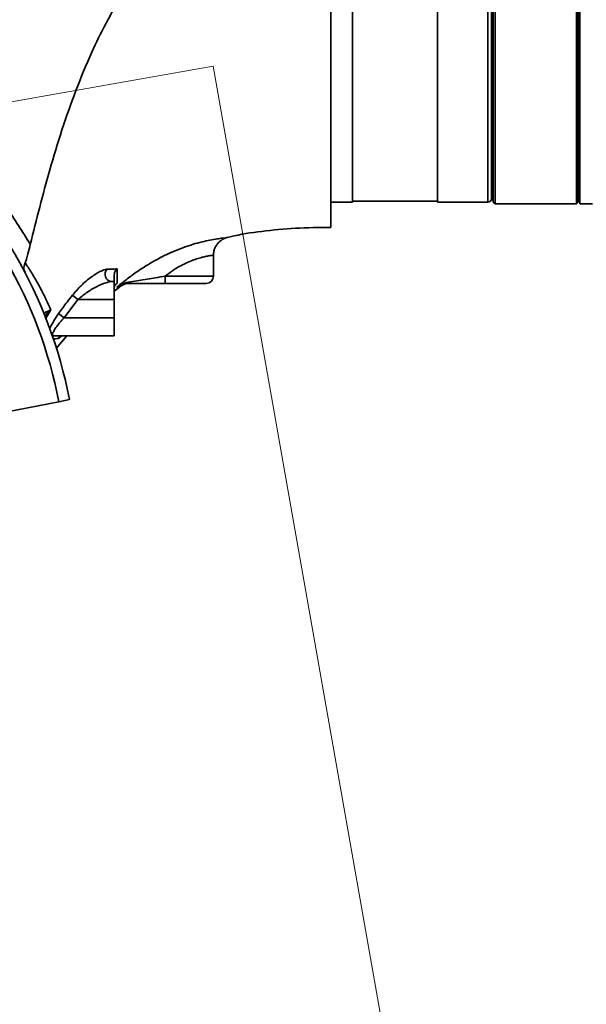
# Model space of a CAD drawing. Header units: millimetres. Extents: x -8713 to 3261, y -18743 to -8704.
# Tile 77 of 133: x -3951 to -3794, y -11531 to -11258. Entities that reach past the tile are written whole.
import ezdxf

# ---------------------------------------------------------------- set-up
doc = ezdxf.new("R2010")
doc.units = ezdxf.units.MM
doc.header["$LTSCALE"] = 10
doc.header["$PDSIZE"] = -1
doc.linetypes.add('CENTER', pattern=[50.8, 31.75, -6.35, 6.35, -6.35])
doc.layers.get('Defpoints').update_dxf_attribs({"true_color": 0x5e5e5e})
doc.layers.add('2细线层', color=4, linetype='Continuous', lineweight=13)
doc.layers.add('中心线层', color=1, linetype='CENTER')
doc.layers.add('细实线层', color=7, linetype='Continuous')
doc.dimstyles.new('ISO-25', dxfattribs={"dimscale": 20, "dimtxt": 4, "dimasz": 3.05, "dimexe": 3, "dimexo": 0.625, "dimtad": 1, "dimdec": 0, "dimtxsty": 'Standard', "dimcen": 2.5, "dimclrd": 1, "dimclre": 1, "dimclrt": 4, "dimadec": 1, "dimazin": 2, "dimtfac": 1, "dimtdec": 0, "dimtmove": 0, "dimatfit": 0, "dimfxl": 1, "dimarcsym": 0})

# ---------------------------------------------------------------- blocks, each defined once
blk = doc.blocks.new('*D241')
at = {"color": 1, "lineweight": -2, "transparency": 16777216}
for p, q in [((-4065.11, -11263.62), (-4065.11, -10988.49)), ((-3154.11, -11150.51), (-3154.11, -10988.49)), ((-4004.11, -11048.49), (-3215.11, -11048.49))]:
    blk.add_line(p, q, dxfattribs=at)
at = {"color": 1, "lineweight": 20, "transparency": 16777216}
for points in [[(-4004.11, -11038.33), (-4004.11, -11058.66), (-4065.11, -11048.49)], [(-3215.11, -11038.33), (-3215.11, -11058.66), (-3154.11, -11048.49)]]:
    blk.add_solid(points, dxfattribs=at)
at = {"layer": 'Defpoints', "color": 0, "lineweight": 20, "transparency": 16777216}
for p in [(-3154.11, -11048.49), (-3154.11, -11163.01), (-4065.11, -11276.12)]:
    blk.add_point(p, dxfattribs=at)
at = {"color": 4, "transparency": 16777216, "insert": (-3609.61, -10995.99), "char_height": 80, "attachment_point": 5}
blk.add_mtext('{\\fSimHei|b0|i0|c134|p49;911}', dxfattribs=at)
blk = doc.blocks.new('*D248')
at = {"layer": 'Defpoints', "color": 0, "lineweight": 20, "transparency": 16777216}
for p in [(-4093.15, -11218.36), (-3002.37, -11218.36), (-3897.69, -11358.84), (-3704.6, -11510.99), (-3739.5, -12256)]:
    blk.add_point(p, dxfattribs=at)
at = {"layer": '中心线层', "color": 1, "lineweight": -2, "transparency": 16777216}
blk.add_arc((-3922.46, -11218.36), 364.82, 289.5913, 350.4087, dxfattribs=at)
at = {"layer": '中心线层', "color": 1, "lineweight": 20, "transparency": 16777216}
for points in [[(-3572.87, -11278.3), (-3552.61, -11280), (-3557.64, -11218.36)], [(-3797.53, -11571.89), (-3802.73, -11552.23), (-3859.11, -11577.64)]]:
    blk.add_solid(points, dxfattribs=at)
at = {"layer": '中心线层', "color": 4, "lineweight": 20, "transparency": 16777216, "insert": (-3683.55, -11418.83), "char_height": 80, "attachment_point": 5, "rotation": 50}
blk.add_mtext('80°', dxfattribs=at)
blk = doc.blocks.new('*D249')
at = {"layer": 'Defpoints', "color": 0, "linetype": 'ByBlock', "lineweight": 20, "transparency": 16777216}
for p in [(-4065.11, -11300.72), (-4065.11, -12080.72), (-4065.11, -12168.36), (-3637, -12296.53), (-3798.33, -12901.32)]:
    blk.add_point(p, dxfattribs=at)
at = {"layer": '中心线层', "color": 1, "linetype": 'ByBlock', "lineweight": -2, "transparency": 16777216}
blk.add_arc((-4065.11, -12168.36), 446.88, 297.8271, 82.1729, dxfattribs=at)
at = {"layer": '中心线层', "color": 1, "linetype": 'ByBlock', "lineweight": 20, "transparency": 16777216}
for points in [[(-4004.94, -11735.79), (-4003.55, -11715.51), (-4065.11, -11721.49)], [(-3852.38, -12572.86), (-3860.62, -12554.27), (-3912.27, -12588.29)]]:
    blk.add_solid(points, dxfattribs=at)
at = {"layer": '中心线层', "color": 4, "linetype": 'ByBlock', "lineweight": 20, "transparency": 16777216, "insert": (-3572.87, -12081.57), "char_height": 80, "attachment_point": 5, "rotation": 280}
blk.add_mtext('160°', dxfattribs=at)
blk = doc.blocks.new('10')
at = {"color": 4}
blk.add_arc((0, 0), 1706.72, 290, 188, dxfattribs=at)

msp = doc.modelspace()

# ---------------------------------------------------------------- linework, layer by layer
at = {"layer": '中心线层', "color": 2, "linetype": 'CENTER', "lineweight": 20}
for p, q in [((-4065.11, -11300.72), (-3897.69, -11271.2)), ((-3897.69, -11271.2), (-3739.5, -12168.36))]:
    msp.add_line(p, q, dxfattribs=at)
at = {"layer": '细实线层', "linetype": 'Continuous', "lineweight": 35}
for p, q in [((-3819.61, -11127.36), (-3819.61, -11309.36)), ((-3797.11, -11309.36), (-3797.11, -11127.36)), ((-3859.11, -11308.86), (-3859.11, -11127.86)), ((-3835.61, -11127.86), (-3835.61, -11308.86)), ((-3820.11, -11308.86), (-3820.11, -11127.86)), ((-3796.61, -11127.86), (-3796.61, -11308.86)), ((-3821.61, -11218.36), (-3821.61, -11308.86)), ((-3820.61, -11255.21), (-3820.61, -11266.01)), ((-3820.61, -11266.01), (-3820.11, -11266.01)), ((-3820.11, -11286.14), (-3820.61, -11286.14)), ((-3820.61, -11286.14), (-3820.61, -11296.94)), ((-3796.61, -11288.36), (-3796.11, -11288.36)), ((-3820.61, -11296.94), (-3820.11, -11296.94)), ((-3820.11, -11297.46), (-3820.61, -11297.46)), ((-3820.61, -11297.46), (-3820.61, -11308.26)), ((-3865.11, -11308.86), (-3859.11, -11308.86)), ((-3859.11, -11308.61), (-3835.61, -11308.61)), ((-3835.61, -11308.86), (-3821.61, -11308.86)), ((-3820.61, -11308.26), (-3820.11, -11308.26)), ((-3820.11, -11308.86), (-3819.61, -11309.36)), ((-3819.61, -11309.36), (-3797.11, -11309.36)), ((-3797.11, -11309.36), (-3796.61, -11308.86)), ((-3796.11, -11309.36), (-3792.61, -11309.35)), ((-3893.79, -11318.67), (-3893.74, -11318.66)), ((-3897.61, -11329.36), (-3897.61, -11323.53)), ((-3911.02, -11329.36), (-3897.61, -11329.36)), ((-3925.79, -11330.86), (-3925.11, -11330.86)), ((-3925.11, -11330.86), (-3925.11, -11335.86)), ((-3899.61, -11331.36), (-3910.87, -11331.36)), ((-3936.7, -11334.66), (-3935.2, -11335.86)), ((-3925.11, -11333.49), (-3923.64, -11332.42)), ((-3935.2, -11335.86), (-3938.96, -11340.86)), ((-3925.11, -11335.86), (-3935.2, -11335.86)), ((-3925.11, -11335.86), (-3925.11, -11340.86)), ((-3942.71, -11338.66), (-3944.15, -11341.15)), ((-3940.55, -11339.74), (-3938.96, -11340.86)), ((-3938.96, -11340.86), (-3925.11, -11340.86)), ((-3925.11, -11340.86), (-3925.11, -11345.86)), ((-3925.11, -11345.86), (-3941.95, -11345.86)), ((-3941.23, -11349.43), (-3938.28, -11345.86)), ((-3940.44, -11364.13), (-3959.09, -11367.76)), ((-3937.49, -11363.56), (-3940.44, -11364.13))]:
    msp.add_line(p, q, dxfattribs=at)
at = {"layer": '细实线层', "linetype": 'Continuous', "lineweight": 35, "flags": 128}
msp.add_lwpolyline([(-3942.24, -11345.89), (-3942.19, -11345.88), (-3941.95, -11345.86)], dxfattribs=at)
at = {"layer": '细实线层', "linetype": 'Continuous', "lineweight": 35}
for centre, radius, start, end in [((-4065.11, -11388.36), 130, 11, 49), ((-4065.11, -11388.36), 127, 11, 49), ((-3821.61, -11307.86), 1, 270, 0), ((-3925.62, -11328.85), 2.02, 136.0031, 265.1032), ((-3904.06, -11329.86), 6.98, 175.9119, 192.4389), ((-3899.61, -11329.36), 2, 270, 0), ((-3920.68, -11336.36), 5, 90.102, 126.9742), ((-3921.18, -11330.74), 0.638, 282.6257, 345.3135), ((-3939.15, -11347.83), 1.97, 90.0873, 143.1003)]:
    msp.add_arc(centre, radius, start, end, dxfattribs=at)
for points, knots in [([(-3796.11, -11127.36), (-3796.11, -11127.45), (-3796.11, -11127.62), (-3796.11, -11128.97), (-3796.11, -11131.13), (-3796.11, -11134.14), (-3796.11, -11137.95), (-3796.11, -11142.54), (-3796.11, -11147.86), (-3796.11, -11153.9), (-3796.11, -11160.54), (-3796.11, -11167.73), (-3796.11, -11175.38), (-3796.11, -11183.47), (-3796.11, -11191.92), (-3796.11, -11200.61), (-3796.11, -11209.43), (-3796.11, -11218.36), (-3796.11, -11227.3), (-3796.11, -11236.18), (-3796.11, -11244.87), (-3796.11, -11253.29), (-3796.11, -11261.35), (-3796.11, -11269.02), (-3796.11, -11276.2), (-3796.11, -11282.81), (-3796.11, -11288.81), (-3796.11, -11294.14), (-3796.11, -11298.73), (-3796.11, -11302.55), (-3796.11, -11305.57), (-3796.11, -11307.74), (-3796.11, -11309.11), (-3796.11, -11309.28), (-3796.11, -11309.36)], [0, 0, 0, 0, 0.031298, 0.062381, 0.093547, 0.124936, 0.156076, 0.187169, 0.218509, 0.24992, 0.281357, 0.312549, 0.343626, 0.374887, 0.406377, 0.437657, 0.468736, 0.499913, 0.531322, 0.562583, 0.593931, 0.625244, 0.656329, 0.687485, 0.718875, 0.750024, 0.781111, 0.812434, 0.843706, 0.874785, 0.90597, 0.937378, 0.968641, 1, 1, 1, 1]), ([(-3865.11, -11218.36), (-3865.11, -11222.19), (-3865.11, -11229.86), (-3865.11, -11241.2), (-3865.11, -11252.21), (-3865.11, -11262.76), (-3865.11, -11272.7), (-3865.11, -11281.88), (-3865.11, -11290.17), (-3865.11, -11297.47), (-3865.11, -11303.67), (-3865.11, -11308.68), (-3865.11, -11312.47), (-3865.11, -11314.84), (-3865.11, -11315.93), (-3865.11, -11315.76), (-3865.11, -11315.71)], [0, 0, 0, 0, 0.075037, 0.150139, 0.225178, 0.300214, 0.375317, 0.450356, 0.525391, 0.600495, 0.675534, 0.750569, 0.825672, 0.900712, 0.975747, 1, 1, 1, 1]), ([(-3820.61, -11307.86), (-3820.61, -11307.79), (-3820.61, -11307.65), (-3820.61, -11306.46), (-3820.61, -11304.53), (-3820.61, -11301.69), (-3820.61, -11297.98), (-3820.61, -11293.39), (-3820.61, -11287.96), (-3820.61, -11281.76), (-3820.61, -11274.89), (-3820.61, -11267.45), (-3820.61, -11259.58), (-3820.61, -11251.42), (-3820.61, -11243.1), (-3820.61, -11234.8), (-3820.61, -11226.55), (-3820.61, -11221.09), (-3820.61, -11218.36)], [0, 0, 0, 0, 0.058247, 0.116497, 0.177469, 0.239988, 0.303803, 0.368625, 0.434138, 0.5, 0.565862, 0.631375, 0.696197, 0.760012, 0.822531, 0.883503, 0.941751, 1, 1, 1, 1]), ([(-3948.37, -11320.56), (-3946.65, -11313.67), (-3943.99, -11303.04), (-3939.65, -11288.87), (-3935.83, -11277.95), (-3931.78, -11268.15), (-3927.56, -11259.48), (-3923.25, -11251.95), (-3918.39, -11244.75), (-3914.56, -11240.41), (-3912.65, -11238.24)], [0, 0, 0, 0, 0.234954, 0.362472, 0.489985, 0.617491, 0.713124, 0.808754, 0.904381, 1, 1, 1, 1]), ([(-3980.37, -11283.27), (-3977.23, -11285.94), (-3970.95, -11291.27), (-3962.53, -11300.34), (-3954.85, -11310.04), (-3950.53, -11317.05), (-3948.37, -11320.56)], [0, 0, 0, 0, 0.2500638, 0.4999993, 0.7499608, 1, 1, 1, 1]), ([(-3893.73, -11318.69), (-3893.48, -11318.62), (-3890.39, -11317.77), (-3884.09, -11316.88), (-3874.78, -11315.97), (-3868.38, -11315.9), (-3865.11, -11315.86)], [0, 0, 0, 0, 0.027003, 0.334008, 0.659488, 1, 1, 1, 1]), ([(-3948.37, -11320.56), (-3948.58, -11321.45), (-3948.91, -11322.82), (-3949.4, -11324.57), (-3949.65, -11325.35), (-3949.77, -11325.7)], [0, 0, 0, 0, 0.500388, 0.775302, 1, 1, 1, 1]), ([(-3924.37, -11332.4), (-3923.95, -11332.06), (-3923.24, -11331.47), (-3921.61, -11330.18), (-3919.41, -11328.54), (-3916.52, -11326.61), (-3913.59, -11324.88), (-3910.77, -11323.43), (-3907.96, -11322.18), (-3905.24, -11321.16), (-3902.6, -11320.33), (-3900.17, -11319.71), (-3897.99, -11319.27), (-3896.2, -11318.98), (-3894.85, -11318.8), (-3894, -11318.71), (-3893.85, -11318.68), (-3893.79, -11318.67)], [0, 0, 0, 0, 0.043191, 0.073236, 0.158966, 0.246278, 0.320925, 0.396831, 0.466476, 0.53751, 0.606176, 0.676592, 0.743953, 0.813361, 0.878529, 0.945899, 1, 1, 1, 1]), ([(-3897.57, -11323.53), (-3897.58, -11323.34), (-3897.61, -11322.77), (-3897.36, -11321.86), (-3896.91, -11320.91), (-3896.33, -11320.15), (-3895.7, -11319.57), (-3895.06, -11319.16), (-3894.49, -11318.89), (-3894.04, -11318.73), (-3893.85, -11318.69), (-3893.79, -11318.67)], [0, 0, 0, 0, 0.0830438, 0.2525024, 0.4050912, 0.5440008, 0.670028, 0.7826425, 0.8795626, 0.9562786, 1, 1, 1, 1]), ([(-3897.62, -11323.53), (-3897.62, -11323.53), (-3897.56, -11323.53), (-3897.79, -11323.57), (-3898.33, -11323.65), (-3899.23, -11323.8), (-3900.43, -11324.05), (-3901.88, -11324.43), (-3903.53, -11325), (-3905.3, -11325.75), (-3907.14, -11326.71), (-3909.08, -11327.9), (-3910.34, -11328.85), (-3911.02, -11329.36)], [0, 0, 0, 0, 0.010438, 0.108004, 0.202878, 0.300561, 0.395446, 0.493361, 0.588054, 0.68583, 0.783298, 0.883345, 1, 1, 1, 1]), ([(-3949.77, -11325.7), (-3949.88, -11326), (-3950.1, -11326.61), (-3950.21, -11327.49), (-3949.95, -11328.01), (-3949.78, -11328.36)], [0, 0, 0, 0, 0.248508, 0.49982, 1, 1, 1, 1]), ([(-3949.77, -11325.7), (-3949.75, -11325.73), (-3949.7, -11325.79), (-3949.65, -11325.87), (-3949.63, -11325.9)], [0, 0, 0, 0, 0.497306, 1, 1, 1, 1]), ([(-3949.63, -11325.9), (-3949.04, -11326.8), (-3947.87, -11328.57), (-3945.85, -11332.07), (-3944.1, -11335.54), (-3943.17, -11337.62), (-3942.71, -11338.66)], [0, 0, 0, 0, 0.256967, 0.508222, 0.755386, 1, 1, 1, 1]), ([(-3936.7, -11334.66), (-3935.91, -11333.75), (-3934.23, -11331.8), (-3931.91, -11329.88), (-3930.05, -11328.63), (-3928.6, -11327.84), (-3927.59, -11327.48), (-3927.14, -11327.45), (-3927.07, -11327.44)], [0, 0, 0, 0, 0.245752, 0.522743, 0.657111, 0.791295, 0.96728, 1, 1, 1, 1]), ([(-3927.07, -11327.44), (-3926.52, -11327.42), (-3925.85, -11327.41), (-3924.94, -11327.38), (-3924.58, -11327.37), (-3924.33, -11327.36)], [0, 0, 0, 0, 0.598125, 0.710028, 1, 1, 1, 1]), ([(-3925.11, -11329), (-3925.08, -11328.77), (-3925.04, -11328.31), (-3924.73, -11327.76), (-3924.45, -11327.47), (-3924.33, -11327.36), (-3924.33, -11327.36)], [0, 0, 0, 0, 0.368545, 0.736752, 0.993156, 1, 1, 1, 1]), ([(-3925.11, -11329), (-3925.11, -11329.02), (-3925.11, -11329.15), (-3925.11, -11329.43), (-3925.11, -11329.87), (-3925.11, -11330.47), (-3925.11, -11330.81), (-3925.11, -11330.85), (-3925.11, -11330.86)], [0, 0, 0, 0, 0.0134174, 0.0711856, 0.1614707, 0.3417585, 0.763714, 1, 1, 1, 1]), ([(-3924.33, -11327.36), (-3924.33, -11327.64), (-3924.33, -11328.4), (-3924.33, -11329.89), (-3924.32, -11330.77), (-3924.32, -11331.34)], [0, 0, 0, 0, 0.162682, 0.45126, 1, 1, 1, 1]), ([(-3920.56, -11330.9), (-3919.82, -11330.8), (-3917.51, -11330.5), (-3914.34, -11329.93), (-3911.9, -11329.51), (-3911.02, -11329.36)], [0, 0, 0, 0, 0.2324594, 0.7214613, 1, 1, 1, 1]), ([(-3925.79, -11330.86), (-3925.86, -11330.86), (-3926.32, -11330.88), (-3927.71, -11331.23), (-3930.07, -11332.25), (-3932.76, -11333.84), (-3934.42, -11335.22), (-3935.2, -11335.86)], [0, 0, 0, 0, 0.030603, 0.201541, 0.472016, 0.75388, 1, 1, 1, 1]), ([(-3924.32, -11331.34), (-3924.32, -11331.34), (-3924.36, -11331.36), (-3924.6, -11331.51), (-3924.99, -11331.87), (-3925.07, -11332.4), (-3925.11, -11332.65)], [0, 0, 0, 0, 0.003945, 0.068387, 0.555894, 1, 1, 1, 1]), ([(-3924.37, -11332.4), (-3924.36, -11332.4), (-3923.89, -11332.06), (-3922.7, -11331.34), (-3921.34, -11331.06), (-3920.56, -11330.9)], [0, 0, 0, 0, 0.004068, 0.424833, 1, 1, 1, 1]), ([(-3921.04, -11331.36), (-3921.72, -11331.43), (-3922.92, -11331.56), (-3923.95, -11332.12), (-3924.36, -11332.4), (-3924.37, -11332.4)], [0, 0, 0, 0, 0.5717, 0.99595, 1, 1, 1, 1]), ([(-3910.87, -11331.36), (-3912.13, -11331.36), (-3914.65, -11331.36), (-3918.1, -11331.36), (-3920.19, -11331.36), (-3921.04, -11331.36)], [0, 0, 0, 0, 0.371098, 0.742998, 1, 1, 1, 1]), ([(-3940.55, -11339.74), (-3939.76, -11338.66), (-3938.52, -11336.94), (-3937.19, -11335.28), (-3936.7, -11334.66)], [0, 0, 0, 0, 0.627773, 1, 1, 1, 1]), ([(-3923.68, -11332.33), (-3923.65, -11332.33), (-3923.61, -11332.34), (-3924.11, -11332.38), (-3924.37, -11332.4)], [0, 0, 0, 0, 0.498031, 1, 1, 1, 1]), ([(-3944.39, -11340.03), (-3944.39, -11340.03), (-3944.43, -11339.88), (-3944.42, -11339.59), (-3944.19, -11339.34), (-3943.68, -11339.18), (-3943.05, -11338.84), (-3942.71, -11338.66)], [0, 0, 0, 0, 0.000334, 0.127935, 0.392919, 0.680178, 1, 1, 1, 1]), ([(-3944.18, -11340.64), (-3944.24, -11340.5), (-3944.33, -11340.26), (-3944.37, -11340.1), (-3944.39, -11340.03)], [0, 0, 0, 0, 0.54447, 1, 1, 1, 1]), ([(-3942.71, -11338.66), (-3943.13, -11339.01), (-3943.7, -11339.5), (-3944.13, -11340.25), (-3944.25, -11340.46)], [0, 0, 0, 0, 0.728732, 1, 1, 1, 1]), ([(-3943.02, -11343.93), (-3942.83, -11343.55), (-3942.35, -11342.54), (-3941.46, -11341.06), (-3940.77, -11340.07), (-3940.55, -11339.74)], [0, 0, 0, 0, 0.292817, 0.765809, 1, 1, 1, 1]), ([(-3938.96, -11340.86), (-3939.18, -11341.09), (-3939.85, -11341.78), (-3940.79, -11342.92), (-3941.64, -11344.16), (-3942.13, -11345.11), (-3942.28, -11345.75), (-3942.06, -11345.82), (-3941.95, -11345.86)], [0, 0, 0, 0, 0.109228, 0.325383, 0.508754, 0.674037, 0.836625, 1, 1, 1, 1]), ([(-3939.66, -11345.86), (-3939.72, -11345.92), (-3940.14, -11346.33), (-3940.48, -11346.58), (-3940.67, -11346.64), (-3940.72, -11346.65)], [0, 0, 0, 0, 0.1027111, 0.7425015, 1, 1, 1, 1]), ([(-3939.94, -11346.05), (-3939.94, -11346.05), (-3939.94, -11346.05), (-3939.75, -11345.96), (-3939.46, -11345.86), (-3939.21, -11345.88), (-3939.12, -11345.89)], [0, 0, 0, 0, 0.234217, 0.508814, 0.811968, 1, 1, 1, 1]), ([(-3940.72, -11346.65), (-3940.93, -11346.66), (-3941.31, -11346.68), (-3941.8, -11346.7), (-3942.02, -11346.71)], [0, 0, 0, 0, 0.552483, 1, 1, 1, 1])]:
    msp.add_open_spline(points, degree=3, knots=knots, dxfattribs=at)

# ---------------------------------------------------------------- block references
at = {"layer": '2细线层', "color": 0, "linetype": 'ByBlock', "lineweight": 20}
msp.add_blockref('10', (-4065.11, -12168.36), dxfattribs=at)

# ---------------------------------------------------------------- dimensions: what is measured, and where the dimension line sits
dim = msp.add_linear_dim(base=(-3154.11, -11048.49), p1=(-4065.11, -11276.12), p2=(-3154.11, -11163.01), text='{\\fSimHei|b0|i0|c134|p49;<>}', dimstyle='ISO-25')
dim.commit()
dim.dimension.update_dxf_attribs({"geometry": '*D241', "text_midpoint": (-3609.61, -10995.99)})
at = {"layer": '中心线层', "color": 2, "lineweight": 20}
dim = msp.add_angular_dim_2l(base=(-3704.6, -11510.99), line1=((-3002.37, -11218.36), (-4093.15, -11218.36)), line2=((-3897.69, -11358.84), (-3739.5, -12256)), dimstyle='ISO-25', dxfattribs=at)
dim.commit()
dim.dimension.update_dxf_attribs({"geometry": '*D248', "text_midpoint": (-3683.55, -11418.83)})
at = {"layer": '中心线层', "color": 4, "linetype": 'ByBlock', "lineweight": 20}
dim = msp.add_angular_dim_2l(base=(-3637, -12296.53), line1=((-3798.33, -12901.32), (-4065.11, -12168.36)), line2=((-4065.11, -11300.72), (-4065.11, -12080.72)), dimstyle='ISO-25', dxfattribs=at)
dim.commit()
dim.dimension.update_dxf_attribs({"geometry": '*D249', "text_midpoint": (-3572.87, -12081.57)})

doc.saveas('drawing.dxf')
